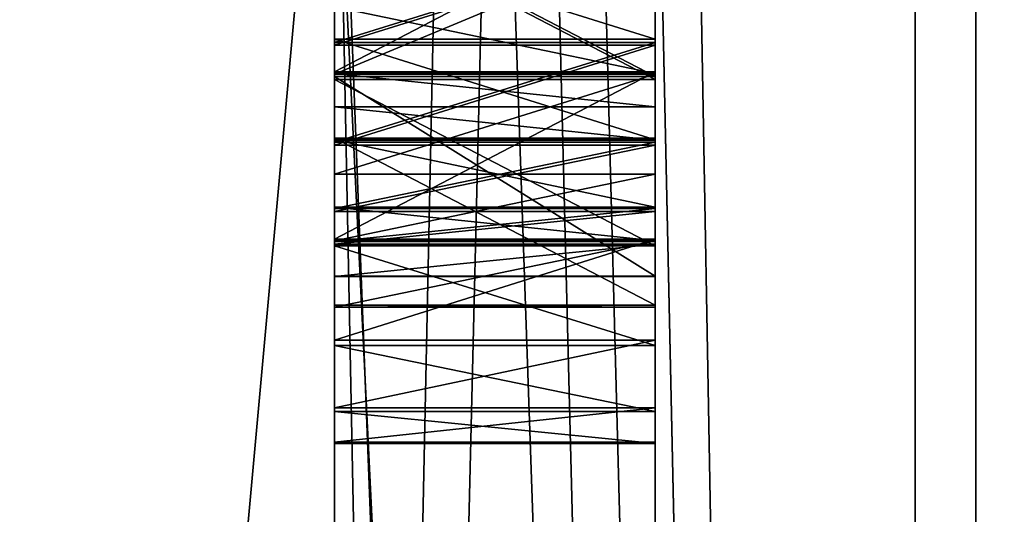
# Model space of a CAD drawing. Header units: millimetres. Extents: x -25 to 71, y -3 to 471.
# Tile 49 of 199: x 40.402 to 40.709, y 49.706 to 49.86. Entities that reach past the tile are written whole.
import ezdxf

# ---------------------------------------------------------------- set-up
doc = ezdxf.new("R2010")
doc.units = ezdxf.units.MM
doc.header["$LTSCALE"] = 65.185185
for name, color, linetype in [('101', 7, 'CONTINUOUS'), ('108', 7, 'CONTINUOUS'), ('109', 7, 'CONTINUOUS'), ('110', 7, 'CONTINUOUS'), ('111', 7, 'CONTINUOUS'), ('112', 7, 'CONTINUOUS'), ('113', 7, 'CONTINUOUS'), ('114', 7, 'CONTINUOUS'), ('117', 7, 'CONTINUOUS'), ('118', 7, 'CONTINUOUS'), ('141', 7, 'CONTINUOUS'), ('142', 7, 'CONTINUOUS'), ('143', 7, 'CONTINUOUS'), ('144', 7, 'CONTINUOUS'), ('145', 7, 'CONTINUOUS'), ('146', 7, 'CONTINUOUS'), ('147', 7, 'CONTINUOUS'), ('148', 7, 'CONTINUOUS'), ('159', 7, 'CONTINUOUS'), ('160', 7, 'CONTINUOUS'), ('161', 7, 'CONTINUOUS'), ('162', 7, 'CONTINUOUS'), ('163', 7, 'CONTINUOUS'), ('164', 7, 'CONTINUOUS'), ('165', 7, 'CONTINUOUS'), ('166', 7, 'CONTINUOUS'), ('167', 7, 'CONTINUOUS'), ('168', 7, 'CONTINUOUS'), ('169', 7, 'CONTINUOUS'), ('184', 7, 'CONTINUOUS'), ('185', 7, 'CONTINUOUS'), ('186', 7, 'CONTINUOUS'), ('187', 7, 'CONTINUOUS'), ('188', 7, 'CONTINUOUS'), ('189', 7, 'CONTINUOUS'), ('190', 7, 'CONTINUOUS'), ('191', 7, 'CONTINUOUS'), ('192', 7, 'CONTINUOUS'), ('313', 7, 'CONTINUOUS'), ('314', 7, 'CONTINUOUS'), ('315', 7, 'CONTINUOUS'), ('316', 7, 'CONTINUOUS'), ('317', 7, 'CONTINUOUS'), ('318', 7, 'CONTINUOUS'), ('319', 7, 'CONTINUOUS'), ('320', 7, 'CONTINUOUS'), ('321', 7, 'CONTINUOUS'), ('322', 7, 'CONTINUOUS'), ('395', 7, 'CONTINUOUS'), ('397', 7, 'CONTINUOUS'), ('4', 7, 'CONTINUOUS'), ('402', 7, 'CONTINUOUS'), ('403', 7, 'CONTINUOUS'), ('7', 7, 'CONTINUOUS'), ('776', 7, 'CONTINUOUS'), ('780', 7, 'CONTINUOUS'), ('781', 7, 'CONTINUOUS')]:
    doc.layers.add(name, color=color, linetype=linetype)

msp = doc.modelspace()

# ---------------------------------------------------------------- linework, layer by layer
at = {"layer": '101', "linetype": 'CONTINUOUS'}
for points in [[(40.5, 50, -21), (40.5, 37.65623, -16.98915), (0, 50, -21), (40.5, 50, -21)], [(0, 50, -21), (40.5, 37.65623, -16.98915), (7.70008, 43.89802, -20.09393), (0, 50, -21)], [(40.5, 50, 21), (0, 50, 21), (7.69988, 43.89818, 20.09397), (40.5, 50, 21)], [(14.34328, 38.63362, 17.65801), (40.5, 50, 21), (7.69988, 43.89818, 20.09397), (14.34328, 38.63362, 17.65801)], [(40.5, 37.65623, 16.98915), (40.5, 50, 21), (14.34328, 38.63362, 17.65801), (40.5, 37.65623, 16.98915)]]:
    msp.add_3dface(points, dxfattribs=at)
at = {"layer": '108', "linetype": 'CONTINUOUS'}
for points in [[(40.68118, 57.03009, -17.19714), (40.68118, 46.24891, -18.19596), (45.61021, 55.40424, -16.63253), (40.68118, 57.03009, -17.19714)], [(45.61021, 55.40424, -16.63253), (40.68118, 46.24891, -18.19596), (45.61021, 44.59576, -16.63253), (45.61021, 55.40424, -16.63253)]]:
    msp.add_3dface(points, dxfattribs=at)
at = {"layer": '109', "linetype": 'CONTINUOUS'}
for points in [[(40.7, 44.71581, -16.26307), (40.7, 55.28419, -16.26307), (45.5433, 44.71581, -16.26307), (40.7, 44.71581, -16.26307)], [(45.5433, 44.71581, -16.26307), (40.7, 55.28419, -16.26307), (45.5433, 55.28419, -16.26307), (45.5433, 44.71581, -16.26307)]]:
    msp.add_3dface(points, dxfattribs=at)
at = {"layer": '110', "linetype": 'CONTINUOUS'}
for points in [[(40.5, 55.22419, 16.07227), (40.5, 50, 16.29282), (40.5, 49.35431, 16.3381), (40.5, 55.22419, 16.07227)], [(40.5, 50.54157, 16.34106), (40.5, 55.22419, 16.07227), (40.5, 49.40637, 16.33962), (40.5, 50.54157, 16.34106)], [(40.5, 55.22419, 16.07227), (40.5, 49.35431, 16.3381), (40.5, 49.40637, 16.33962), (40.5, 55.22419, 16.07227)], [(40.5, 44.77581, -16.07227), (40.5, 50, -16.29282), (40.5, 50.61444, -16.33848), (40.5, 44.77581, -16.07227)], [(40.5, 50.55198, -16.34071), (40.5, 44.77581, -16.07227), (40.5, 50.61444, -16.33848), (40.5, 50.55198, -16.34071)], [(40.5, 49.47925, -16.34176), (40.5, 44.77581, -16.07227), (40.5, 50.55198, -16.34071), (40.5, 49.47925, -16.34176)], [(40.5, 50.31248, -16.34713), (40.5, 49.47925, -16.34176), (40.5, 50.55198, -16.34071), (40.5, 50.31248, -16.34713)], [(40.5, 50.48951, 16.34268), (40.5, 50.54157, 16.34106), (40.5, 49.5209, 16.34298), (40.5, 50.48951, 16.34268)], [(40.5, 49.5209, 16.34298), (40.5, 50.54157, 16.34106), (40.5, 49.40637, 16.33962), (40.5, 49.5209, 16.34298)], [(40.5, 50.29165, 16.34742), (40.5, 50.48951, 16.34268), (40.5, 49.58338, 16.34481), (40.5, 50.29165, 16.34742)], [(40.5, 49.58338, 16.34481), (40.5, 50.48951, 16.34268), (40.5, 49.5209, 16.34298), (40.5, 49.58338, 16.34481)], [(40.5, 49.54172, -16.34391), (40.5, 49.47925, -16.34176), (40.5, 50.31248, -16.34713), (40.5, 49.54172, -16.34391)], [(40.5, 49.54172, -16.34391), (40.5, 50.31248, -16.34713), (40.5, 50.24999, -16.34809), (40.5, 49.54172, -16.34391)], [(40.5, 50.23958, 16.34827), (40.5, 50.29165, 16.34742), (40.5, 49.77083, 16.34953), (40.5, 50.23958, 16.34827)], [(40.5, 49.77083, 16.34953), (40.5, 50.29165, 16.34742), (40.5, 49.58338, 16.34481), (40.5, 49.77083, 16.34953)], [(40.5, 49.89583, -16.34968), (40.5, 49.54172, -16.34391), (40.5, 50.24999, -16.34809), (40.5, 49.89583, -16.34968)], [(40.5, 49.9375, 16.3499), (40.5, 50.23958, 16.34827), (40.5, 49.82292, 16.34965), (40.5, 49.9375, 16.3499)], [(40.5, 49.82292, 16.34965), (40.5, 50.23958, 16.34827), (40.5, 49.77083, 16.34953), (40.5, 49.82292, 16.34965)], [(40.5, 49.78988, -16.70021), (40.5, 49.89421, -16.66883), (40.5, 50.1927, -16.68943), (40.5, 49.78988, -16.70021)], [(40.5, 50.08138, -16.73361), (40.5, 49.78988, -16.70021), (40.5, 50.1927, -16.68943), (40.5, 50.08138, -16.73361)], [(40.5, 50.0293, -16.73335), (40.5, 49.78988, -16.70021), (40.5, 50.08138, -16.73361), (40.5, 50.0293, -16.73335)], [(40.5, 49.80013, -16.73218), (40.5, 49.78988, -16.70021), (40.5, 50.0293, -16.73335), (40.5, 49.80013, -16.73218)], [(40.5, 49.8208, -16.7642), (40.5, 49.80013, -16.73218), (40.5, 50.0293, -16.73335), (40.5, 49.8208, -16.7642)], [(40.5, 50.0083, -16.76515), (40.5, 49.8208, -16.7642), (40.5, 50.0293, -16.73335), (40.5, 50.0083, -16.76515)], [(40.5, 49.85194, -16.78563), (40.5, 49.8208, -16.7642), (40.5, 50.0083, -16.76515), (40.5, 49.85194, -16.78563)], [(40.5, 49.97694, -16.78627), (40.5, 49.85194, -16.78563), (40.5, 50.0083, -16.76515), (40.5, 49.97694, -16.78627)], [(40.5, 50, -16.29282), (40.5, 44.77581, -16.07227), (40.5, 44.96352, -15.49483), (40.5, 50, -16.29282)], [(40.5, 50, -16.9), (40.5, 47.35529, -16.69178), (40.5, 49.46205, -16.84146), (40.5, 50, -16.9)], [(40.5, 50, -16.9), (40.5, 49.46205, -16.84146), (40.5, 49.52452, -16.84361), (40.5, 50, -16.9)], [(40.5, 50, -16.9), (40.5, 49.52452, -16.84361), (40.5, 49.89329, -16.84967), (40.5, 50, -16.9)], [(40.5, 44.77581, 16.07227), (40.5, 50, 16.9), (40.5, 49.42794, 16.67018), (40.5, 44.77581, 16.07227)], [(40.5, 49.84299, 16.69012), (40.5, 50, 16.9), (40.5, 49.88466, 16.69021), (40.5, 49.84299, 16.69012)], [(40.5, 50, 16.9), (40.5, 49.84299, 16.69012), (40.5, 49.55258, 16.68448), (40.5, 50, 16.9)], [(40.5, 49.42794, 16.67018), (40.5, 50, 16.9), (40.5, 49.4901, 16.68265), (40.5, 49.42794, 16.67018)], [(40.5, 49.4901, 16.68265), (40.5, 50, 16.9), (40.5, 49.55258, 16.68448), (40.5, 49.4901, 16.68265)], [(40.5, 44.96352, 15.49483), (40.5, 44.77581, 16.07227), (40.5, 50, 16.29282), (40.5, 44.96352, 15.49483)], [(40.5, 50, 16.29282), (40.5, 44.77581, 16.07227), (40.5, 49.35431, 16.3381), (40.5, 50, 16.29282)], [(40.5, 49.88314, -16.79643), (40.5, 49.85194, -16.78563), (40.5, 49.97694, -16.78627), (40.5, 49.88314, -16.79643)], [(40.5, 49.93693, 16.60522), (40.5, 49.9375, 16.3499), (40.5, 49.82235, 16.60496), (40.5, 49.93693, 16.60522)], [(40.5, 49.82235, 16.60496), (40.5, 49.9375, 16.3499), (40.5, 49.82292, 16.34965), (40.5, 49.82235, 16.60496)], [(40.5, 49.92647, 16.62647), (40.5, 49.93693, 16.60522), (40.5, 49.83272, 16.62626), (40.5, 49.92647, 16.62647)], [(40.5, 49.83272, 16.62626), (40.5, 49.93693, 16.60522), (40.5, 49.82235, 16.60496), (40.5, 49.83272, 16.62626)], [(40.5, 49.91603, 16.63709), (40.5, 49.92647, 16.62647), (40.5, 49.84311, 16.63693), (40.5, 49.91603, 16.63709)], [(40.5, 49.84311, 16.63693), (40.5, 49.92647, 16.62647), (40.5, 49.83272, 16.62626), (40.5, 49.84311, 16.63693)], [(40.5, 49.86392, 16.64761), (40.5, 49.91603, 16.63709), (40.5, 49.84311, 16.63693), (40.5, 49.86392, 16.64761)], [(40.5, 49.8437, -16.36005), (40.5, 49.54172, -16.34391), (40.5, 49.89583, -16.34968), (40.5, 49.8437, -16.36005)], [(40.5, 49.84218, -16.65792), (40.5, 49.89421, -16.66883), (40.5, 49.78988, -16.70021), (40.5, 49.84218, -16.65792)], [(40.5, 49.89329, -16.84967), (40.5, 49.52452, -16.84361), (40.5, 49.84126, -16.83877), (40.5, 49.89329, -16.84967)], [(40.5, 49.79145, -16.3917), (40.5, 49.54172, -16.34391), (40.5, 49.8437, -16.36005), (40.5, 49.79145, -16.3917)], [(40.5, 49.84299, 16.69012), (40.5, 49.81177, 16.67941), (40.5, 49.55258, 16.68448), (40.5, 49.84299, 16.69012)], [(40.5, 49.7799, -16.61505), (40.5, 49.84218, -16.65792), (40.5, 49.77979, -16.63633), (40.5, 49.7799, -16.61505)], [(40.5, 49.77979, -16.63633), (40.5, 49.84218, -16.65792), (40.5, 49.78988, -16.70021), (40.5, 49.77979, -16.63633)], [(40.5, 49.84126, -16.83877), (40.5, 49.52452, -16.84361), (40.5, 49.78934, -16.80659), (40.5, 49.84126, -16.83877)], [(40.5, 49.81177, 16.67941), (40.5, 49.79098, 16.65809), (40.5, 49.62577, 16.67598), (40.5, 49.81177, 16.67941)], [(40.5, 49.55258, 16.68448), (40.5, 49.81177, 16.67941), (40.5, 49.62577, 16.67598), (40.5, 49.55258, 16.68448)], [(40.5, 49.75999, -16.4341), (40.5, 49.54172, -16.34391), (40.5, 49.79145, -16.3917), (40.5, 49.75999, -16.4341)], [(40.5, 49.79098, 16.65809), (40.5, 49.77026, 16.60485), (40.5, 49.66836, 16.6453), (40.5, 49.79098, 16.65809)], [(40.5, 49.62577, 16.67598), (40.5, 49.79098, 16.65809), (40.5, 49.64691, 16.66596), (40.5, 49.62577, 16.67598)], [(40.5, 49.64691, 16.66596), (40.5, 49.79098, 16.65809), (40.5, 49.66836, 16.6453), (40.5, 49.64691, 16.66596)], [(40.5, 49.52452, -16.84361), (40.5, 49.5344, -16.55655), (40.5, 49.78934, -16.80659), (40.5, 49.52452, -16.84361)], [(40.5, 49.78934, -16.80659), (40.5, 49.5344, -16.55655), (40.5, 49.7583, -16.76388), (40.5, 49.78934, -16.80659)], [(40.5, 49.77026, 16.60485), (40.5, 49.77083, 16.34953), (40.5, 49.68002, 16.60307), (40.5, 49.77026, 16.60485)], [(40.5, 49.68002, 16.60307), (40.5, 49.77083, 16.34953), (40.5, 49.62795, 16.60155), (40.5, 49.68002, 16.60307)], [(40.5, 49.62795, 16.60155), (40.5, 49.77083, 16.34953), (40.5, 49.66168, 16.51739), (40.5, 49.62795, 16.60155)], [(40.5, 49.66168, 16.51739), (40.5, 49.77083, 16.34953), (40.5, 49.68376, 16.47547), (40.5, 49.66168, 16.51739)], [(40.5, 49.68376, 16.47547), (40.5, 49.77083, 16.34953), (40.5, 49.68469, 16.44357), (40.5, 49.68376, 16.47547)], [(40.5, 49.68469, 16.44357), (40.5, 49.77083, 16.34953), (40.5, 49.67553, 16.40073), (40.5, 49.68469, 16.44357)], [(40.5, 49.67553, 16.40073), (40.5, 49.77083, 16.34953), (40.5, 49.64522, 16.36791), (40.5, 49.67553, 16.40073)], [(40.5, 49.64522, 16.36791), (40.5, 49.77083, 16.34953), (40.5, 49.62471, 16.35667), (40.5, 49.64522, 16.36791)], [(40.5, 49.62471, 16.35667), (40.5, 49.77083, 16.34953), (40.5, 49.58338, 16.34481), (40.5, 49.62471, 16.35667)], [(40.5, 49.66836, 16.6453), (40.5, 49.77026, 16.60485), (40.5, 49.67939, 16.62434), (40.5, 49.66836, 16.6453)], [(40.5, 49.67939, 16.62434), (40.5, 49.77026, 16.60485), (40.5, 49.68002, 16.60307), (40.5, 49.67939, 16.62434)], [(40.5, 49.73888, -16.48718), (40.5, 49.54172, -16.34391), (40.5, 49.75999, -16.4341), (40.5, 49.73888, -16.48718)], [(40.5, 49.7583, -16.76388), (40.5, 49.5344, -16.55655), (40.5, 49.73774, -16.71058), (40.5, 49.7583, -16.76388)], [(40.5, 49.53659, -16.49276), (40.5, 49.54172, -16.34391), (40.5, 49.73888, -16.48718), (40.5, 49.53659, -16.49276)], [(40.5, 49.6407, -16.49634), (40.5, 49.53659, -16.49276), (40.5, 49.73888, -16.48718), (40.5, 49.6407, -16.49634)], [(40.5, 49.72809, -16.5616), (40.5, 49.6407, -16.49634), (40.5, 49.73888, -16.48718), (40.5, 49.72809, -16.5616)], [(40.5, 49.73774, -16.71058), (40.5, 49.5344, -16.55655), (40.5, 49.72771, -16.63606), (40.5, 49.73774, -16.71058)], [(40.5, 49.6385, -16.56013), (40.5, 49.6407, -16.49634), (40.5, 49.72809, -16.5616), (40.5, 49.6385, -16.56013)], [(40.5, 49.72771, -16.63606), (40.5, 49.6385, -16.56013), (40.5, 49.72809, -16.5616), (40.5, 49.72771, -16.63606)], [(40.5, 49.5344, -16.55655), (40.5, 49.6385, -16.56013), (40.5, 49.72771, -16.63606), (40.5, 49.5344, -16.55655)]]:
    msp.add_3dface(points, dxfattribs=at)
at = {"layer": '111', "linetype": 'CONTINUOUS'}
for points in [[(40.68118, 57.03009, 17.19714), (45.61021, 55.40424, 16.63253), (40.68118, 46.24891, 18.19596), (40.68118, 57.03009, 17.19714)], [(45.61021, 55.40424, 16.63253), (45.61021, 44.59576, 16.63253), (40.68118, 46.24891, 18.19596), (45.61021, 55.40424, 16.63253)]]:
    msp.add_3dface(points, dxfattribs=at)
at = {"layer": '112', "linetype": 'CONTINUOUS'}
for points in [[(40.7, 55.28419, 16.26307), (40.7, 44.71581, 16.26307), (45.5433, 55.28419, 16.26307), (40.7, 55.28419, 16.26307)], [(45.5433, 55.28419, 16.26307), (40.7, 44.71581, 16.26307), (45.5433, 44.71581, 16.26307), (45.5433, 55.28419, 16.26307)]]:
    msp.add_3dface(points, dxfattribs=at)
at = {"layer": '113', "linetype": 'CONTINUOUS'}
for points in [[(40.5, 47.92624, -19.7739), (40.5, 60.65578, -16.78577), (40.71787, 57.15094, -18.7652), (40.5, 47.92624, -19.7739)], [(40.5, 60.65578, 16.78577), (40.5, 47.92624, 19.7739), (40.71787, 57.15094, 18.7652), (40.5, 60.65578, 16.78577)], [(40.5, 47.92624, -19.7739), (40.71787, 57.15094, -18.7652), (40.71787, 45.24081, -19.50945), (40.5, 47.92624, -19.7739)], [(40.5, 47.92624, 19.7739), (40.71787, 45.24081, 19.50945), (40.71787, 57.15094, 18.7652), (40.5, 47.92624, 19.7739)]]:
    msp.add_3dface(points, dxfattribs=at)
at = {"layer": '114', "linetype": 'CONTINUOUS'}
for points in [[(40.5, 56.05461, 17.7748), (40.68118, 57.03009, 17.19714), (40.68118, 46.24891, 18.19596), (40.5, 56.05461, 17.7748)], [(40.5, 49.94311, -18.77761), (40.5, 48.38964, -18.70852), (40.68118, 57.03009, -17.19714), (40.5, 49.94311, -18.77761)], [(40.5, 48.38964, -18.70852), (40.68118, 46.24891, -18.19596), (40.68118, 57.03009, -17.19714), (40.5, 48.38964, -18.70852)], [(40.5, 54.56317, 18.21481), (40.5, 56.05461, 17.7748), (40.68118, 46.24891, 18.19596), (40.5, 54.56317, 18.21481)], [(40.5, 53.04043, 18.52991), (40.5, 54.56317, 18.21481), (40.68118, 46.24891, 18.19596), (40.5, 53.04043, 18.52991)], [(40.5, 51.4969, 18.71794), (40.5, 53.04043, 18.52991), (40.68118, 46.24891, 18.19596), (40.5, 51.4969, 18.71794)], [(40.5, 49.94311, 18.77761), (40.5, 51.4969, 18.71794), (40.68118, 46.24891, 18.19596), (40.5, 49.94311, 18.77761)], [(40.5, 48.38964, 18.70852), (40.5, 49.94311, 18.77761), (40.68118, 46.24891, 18.19596), (40.5, 48.38964, 18.70852)]]:
    msp.add_3dface(points, dxfattribs=at)
at = {"layer": '117', "linetype": 'CONTINUOUS'}
for points in [[(40.7, 55.28419, -16.26307), (40.7, 44.71581, -16.26307), (40.5, 52.64471, -16.69178), (40.7, 55.28419, -16.26307)], [(40.7, 44.71581, -16.26307), (40.5, 50, -16.9), (40.5, 52.64471, -16.69178), (40.7, 44.71581, -16.26307)], [(40.7, 44.71581, -16.26307), (40.5, 47.35529, -16.69178), (40.5, 50, -16.9), (40.7, 44.71581, -16.26307)]]:
    msp.add_3dface(points, dxfattribs=at)
at = {"layer": '118', "linetype": 'CONTINUOUS'}
for points in [[(40.5, 50, 16.9), (40.7, 44.71581, 16.26307), (40.7, 55.28419, 16.26307), (40.5, 50, 16.9)], [(40.5, 50, 16.9), (40.5, 44.77581, 16.07227), (40.7, 44.71581, 16.26307), (40.5, 50, 16.9)]]:
    msp.add_3dface(points, dxfattribs=at)
at = {"layer": '141', "linetype": 'CONTINUOUS'}
for points in [[(40.5, 49.89421, -16.66883), (40.5, 49.84218, -16.65792), (40.6, 49.84218, -16.65792), (40.5, 49.89421, -16.66883)], [(40.6, 49.89421, -16.66883), (40.5, 49.89421, -16.66883), (40.6, 49.84218, -16.65792), (40.6, 49.89421, -16.66883)]]:
    msp.add_3dface(points, dxfattribs=at)
at = {"layer": '142', "linetype": 'CONTINUOUS'}
for points in [[(40.5, 49.84218, -16.65792), (40.5, 49.7799, -16.61505), (40.6, 49.7799, -16.61505), (40.5, 49.84218, -16.65792)], [(40.6, 49.84218, -16.65792), (40.5, 49.84218, -16.65792), (40.6, 49.7799, -16.61505), (40.6, 49.84218, -16.65792)]]:
    msp.add_3dface(points, dxfattribs=at)
at = {"layer": '143', "linetype": 'CONTINUOUS'}
for points in [[(40.5, 49.7799, -16.61505), (40.5, 49.77979, -16.63633), (40.6, 49.77979, -16.63633), (40.5, 49.7799, -16.61505)], [(40.6, 49.7799, -16.61505), (40.5, 49.7799, -16.61505), (40.6, 49.77979, -16.63633), (40.6, 49.7799, -16.61505)]]:
    msp.add_3dface(points, dxfattribs=at)
at = {"layer": '144', "linetype": 'CONTINUOUS'}
for points in [[(40.5, 49.77979, -16.63633), (40.5, 49.78988, -16.70021), (40.6, 49.78988, -16.70021), (40.5, 49.77979, -16.63633)], [(40.6, 49.77979, -16.63633), (40.5, 49.77979, -16.63633), (40.6, 49.78988, -16.70021), (40.6, 49.77979, -16.63633)]]:
    msp.add_3dface(points, dxfattribs=at)
at = {"layer": '145', "linetype": 'CONTINUOUS'}
for points in [[(40.5, 49.78988, -16.70021), (40.5, 49.80013, -16.73218), (40.6, 49.80013, -16.73218), (40.5, 49.78988, -16.70021)], [(40.6, 49.78988, -16.70021), (40.5, 49.78988, -16.70021), (40.6, 49.80013, -16.73218), (40.6, 49.78988, -16.70021)]]:
    msp.add_3dface(points, dxfattribs=at)
at = {"layer": '146', "linetype": 'CONTINUOUS'}
for points in [[(40.5, 49.80013, -16.73218), (40.5, 49.8208, -16.7642), (40.6, 49.8208, -16.7642), (40.5, 49.80013, -16.73218)], [(40.6, 49.80013, -16.73218), (40.5, 49.80013, -16.73218), (40.6, 49.8208, -16.7642), (40.6, 49.80013, -16.73218)]]:
    msp.add_3dface(points, dxfattribs=at)
at = {"layer": '147', "linetype": 'CONTINUOUS'}
for points in [[(40.5, 49.8208, -16.7642), (40.5, 49.85194, -16.78563), (40.6, 49.85194, -16.78563), (40.5, 49.8208, -16.7642)], [(40.6, 49.8208, -16.7642), (40.5, 49.8208, -16.7642), (40.6, 49.85194, -16.78563), (40.6, 49.8208, -16.7642)]]:
    msp.add_3dface(points, dxfattribs=at)
at = {"layer": '148', "linetype": 'CONTINUOUS'}
for points in [[(40.5, 49.85194, -16.78563), (40.5, 49.88314, -16.79643), (40.6, 49.88314, -16.79643), (40.5, 49.85194, -16.78563)], [(40.6, 49.85194, -16.78563), (40.5, 49.85194, -16.78563), (40.6, 49.88314, -16.79643), (40.6, 49.85194, -16.78563)]]:
    msp.add_3dface(points, dxfattribs=at)
at = {"layer": '159', "linetype": 'CONTINUOUS'}
for points in [[(40.5, 49.89329, -16.84967), (40.5, 49.84126, -16.83877), (40.6, 49.84126, -16.83877), (40.5, 49.89329, -16.84967)], [(40.6, 49.89329, -16.84967), (40.5, 49.89329, -16.84967), (40.6, 49.84126, -16.83877), (40.6, 49.89329, -16.84967)]]:
    msp.add_3dface(points, dxfattribs=at)
at = {"layer": '160', "linetype": 'CONTINUOUS'}
for points in [[(40.5, 49.84126, -16.83877), (40.5, 49.78934, -16.80659), (40.6, 49.78934, -16.80659), (40.5, 49.84126, -16.83877)], [(40.6, 49.84126, -16.83877), (40.5, 49.84126, -16.83877), (40.6, 49.78934, -16.80659), (40.6, 49.84126, -16.83877)]]:
    msp.add_3dface(points, dxfattribs=at)
at = {"layer": '161', "linetype": 'CONTINUOUS'}
for points in [[(40.5, 49.78934, -16.80659), (40.5, 49.7583, -16.76388), (40.6, 49.7583, -16.76388), (40.5, 49.78934, -16.80659)], [(40.6, 49.78934, -16.80659), (40.5, 49.78934, -16.80659), (40.6, 49.7583, -16.76388), (40.6, 49.78934, -16.80659)]]:
    msp.add_3dface(points, dxfattribs=at)
at = {"layer": '162', "linetype": 'CONTINUOUS'}
for points in [[(40.5, 49.7583, -16.76388), (40.5, 49.73774, -16.71058), (40.6, 49.73774, -16.71058), (40.5, 49.7583, -16.76388)], [(40.6, 49.7583, -16.76388), (40.5, 49.7583, -16.76388), (40.6, 49.73774, -16.71058), (40.6, 49.7583, -16.76388)]]:
    msp.add_3dface(points, dxfattribs=at)
at = {"layer": '163', "linetype": 'CONTINUOUS'}
for points in [[(40.5, 49.73774, -16.71058), (40.5, 49.72771, -16.63606), (40.6, 49.72771, -16.63606), (40.5, 49.73774, -16.71058)], [(40.6, 49.73774, -16.71058), (40.5, 49.73774, -16.71058), (40.6, 49.72771, -16.63606), (40.6, 49.73774, -16.71058)]]:
    msp.add_3dface(points, dxfattribs=at)
at = {"layer": '164', "linetype": 'CONTINUOUS'}
for points in [[(40.5, 49.72771, -16.63606), (40.5, 49.72809, -16.5616), (40.6, 49.72809, -16.5616), (40.5, 49.72771, -16.63606)], [(40.6, 49.72771, -16.63606), (40.5, 49.72771, -16.63606), (40.6, 49.72809, -16.5616), (40.6, 49.72771, -16.63606)]]:
    msp.add_3dface(points, dxfattribs=at)
at = {"layer": '165', "linetype": 'CONTINUOUS'}
for points in [[(40.5, 49.72809, -16.5616), (40.5, 49.73888, -16.48718), (40.6, 49.73888, -16.48718), (40.5, 49.72809, -16.5616)], [(40.6, 49.72809, -16.5616), (40.5, 49.72809, -16.5616), (40.6, 49.73888, -16.48718), (40.6, 49.72809, -16.5616)]]:
    msp.add_3dface(points, dxfattribs=at)
at = {"layer": '166', "linetype": 'CONTINUOUS'}
for points in [[(40.5, 49.73888, -16.48718), (40.5, 49.75999, -16.4341), (40.6, 49.75999, -16.4341), (40.5, 49.73888, -16.48718)], [(40.6, 49.73888, -16.48718), (40.5, 49.73888, -16.48718), (40.6, 49.75999, -16.4341), (40.6, 49.73888, -16.48718)]]:
    msp.add_3dface(points, dxfattribs=at)
at = {"layer": '167', "linetype": 'CONTINUOUS'}
for points in [[(40.5, 49.75999, -16.4341), (40.5, 49.79145, -16.3917), (40.6, 49.79145, -16.3917), (40.5, 49.75999, -16.4341)], [(40.6, 49.75999, -16.4341), (40.5, 49.75999, -16.4341), (40.6, 49.79145, -16.3917), (40.6, 49.75999, -16.4341)]]:
    msp.add_3dface(points, dxfattribs=at)
at = {"layer": '168', "linetype": 'CONTINUOUS'}
for points in [[(40.5, 49.79145, -16.3917), (40.5, 49.8437, -16.36005), (40.6, 49.8437, -16.36005), (40.5, 49.79145, -16.3917)], [(40.6, 49.79145, -16.3917), (40.5, 49.79145, -16.3917), (40.6, 49.8437, -16.36005), (40.6, 49.79145, -16.3917)]]:
    msp.add_3dface(points, dxfattribs=at)
at = {"layer": '169', "linetype": 'CONTINUOUS'}
for points in [[(40.5, 49.8437, -16.36005), (40.5, 49.89583, -16.34968), (40.6, 49.89583, -16.34968), (40.5, 49.8437, -16.36005)], [(40.6, 49.8437, -16.36005), (40.5, 49.8437, -16.36005), (40.6, 49.89583, -16.34968), (40.6, 49.8437, -16.36005)]]:
    msp.add_3dface(points, dxfattribs=at)
at = {"layer": '184', "linetype": 'CONTINUOUS'}
for points in [[(40.6, 49.88515, -16.40282), (40.5, 49.88515, -16.40282), (40.6, 49.85384, -16.4133), (40.6, 49.88515, -16.40282)], [(40.6, 49.85384, -16.4133), (40.5, 49.88515, -16.40282), (40.5, 49.85384, -16.4133), (40.6, 49.85384, -16.4133)]]:
    msp.add_3dface(points, dxfattribs=at)
at = {"layer": '185', "linetype": 'CONTINUOUS'}
for points in [[(40.6, 49.85384, -16.4133), (40.5, 49.85384, -16.4133), (40.6, 49.82248, -16.43442), (40.6, 49.85384, -16.4133)], [(40.6, 49.82248, -16.43442), (40.5, 49.85384, -16.4133), (40.5, 49.82248, -16.43442), (40.6, 49.82248, -16.43442)]]:
    msp.add_3dface(points, dxfattribs=at)
at = {"layer": '186', "linetype": 'CONTINUOUS'}
for points in [[(40.6, 49.82248, -16.43442), (40.5, 49.82248, -16.43442), (40.6, 49.80149, -16.46622), (40.6, 49.82248, -16.43442)], [(40.6, 49.80149, -16.46622), (40.5, 49.82248, -16.43442), (40.5, 49.80149, -16.46622), (40.6, 49.80149, -16.46622)]]:
    msp.add_3dface(points, dxfattribs=at)
at = {"layer": '187', "linetype": 'CONTINUOUS'}
for points in [[(40.6, 49.80149, -16.46622), (40.5, 49.80149, -16.46622), (40.6, 49.79091, -16.49808), (40.6, 49.80149, -16.46622)], [(40.6, 49.79091, -16.49808), (40.5, 49.80149, -16.46622), (40.5, 49.79091, -16.49808), (40.6, 49.79091, -16.49808)]]:
    msp.add_3dface(points, dxfattribs=at)
at = {"layer": '188', "linetype": 'CONTINUOUS'}
for points in [[(40.6, 49.79091, -16.49808), (40.5, 49.79091, -16.49808), (40.6, 49.79075, -16.53), (40.6, 49.79091, -16.49808)], [(40.6, 49.79075, -16.53), (40.5, 49.79091, -16.49808), (40.5, 49.79075, -16.53), (40.6, 49.79075, -16.53)]]:
    msp.add_3dface(points, dxfattribs=at)
at = {"layer": '189', "linetype": 'CONTINUOUS'}
for points in [[(40.6, 49.79075, -16.53), (40.5, 49.79075, -16.53), (40.6, 49.801, -16.56197), (40.6, 49.79075, -16.53)], [(40.6, 49.801, -16.56197), (40.5, 49.79075, -16.53), (40.5, 49.801, -16.56197), (40.6, 49.801, -16.56197)]]:
    msp.add_3dface(points, dxfattribs=at)
at = {"layer": '190', "linetype": 'CONTINUOUS'}
for points in [[(40.6, 49.801, -16.56197), (40.5, 49.801, -16.56197), (40.6, 49.82173, -16.58335), (40.6, 49.801, -16.56197)], [(40.6, 49.82173, -16.58335), (40.5, 49.801, -16.56197), (40.5, 49.82173, -16.58335), (40.6, 49.82173, -16.58335)]]:
    msp.add_3dface(points, dxfattribs=at)
at = {"layer": '191', "linetype": 'CONTINUOUS'}
for points in [[(40.6, 49.82173, -16.58335), (40.5, 49.82173, -16.58335), (40.6, 49.85287, -16.60478), (40.6, 49.82173, -16.58335)], [(40.6, 49.85287, -16.60478), (40.5, 49.82173, -16.58335), (40.5, 49.85287, -16.60478), (40.6, 49.85287, -16.60478)]]:
    msp.add_3dface(points, dxfattribs=at)
at = {"layer": '192', "linetype": 'CONTINUOUS'}
for points in [[(40.6, 49.85287, -16.60478), (40.5, 49.85287, -16.60478), (40.6, 49.88406, -16.61558), (40.6, 49.85287, -16.60478)], [(40.6, 49.88406, -16.61558), (40.5, 49.85287, -16.60478), (40.5, 49.88406, -16.61558), (40.6, 49.88406, -16.61558)]]:
    msp.add_3dface(points, dxfattribs=at)
at = {"layer": '313', "linetype": 'CONTINUOUS'}
for points in [[(40.5, 49.86392, 16.64761), (40.5, 49.84311, 16.63693), (40.6, 49.84311, 16.63693), (40.5, 49.86392, 16.64761)], [(40.6, 49.86392, 16.64761), (40.5, 49.86392, 16.64761), (40.6, 49.84311, 16.63693), (40.6, 49.86392, 16.64761)]]:
    msp.add_3dface(points, dxfattribs=at)
at = {"layer": '314', "linetype": 'CONTINUOUS'}
for points in [[(40.5, 49.84311, 16.63693), (40.5, 49.83272, 16.62626), (40.6, 49.83272, 16.62626), (40.5, 49.84311, 16.63693)], [(40.6, 49.84311, 16.63693), (40.5, 49.84311, 16.63693), (40.6, 49.83272, 16.62626), (40.6, 49.84311, 16.63693)]]:
    msp.add_3dface(points, dxfattribs=at)
at = {"layer": '315', "linetype": 'CONTINUOUS'}
for points in [[(40.5, 49.83272, 16.62626), (40.5, 49.82235, 16.60496), (40.6, 49.82235, 16.60496), (40.5, 49.83272, 16.62626)], [(40.6, 49.83272, 16.62626), (40.5, 49.83272, 16.62626), (40.6, 49.82235, 16.60496), (40.6, 49.83272, 16.62626)]]:
    msp.add_3dface(points, dxfattribs=at)
at = {"layer": '316', "linetype": 'CONTINUOUS'}
for points in [[(40.5, 49.82235, 16.60496), (40.5, 49.82292, 16.34965), (40.6, 49.82235, 16.60496), (40.5, 49.82235, 16.60496)], [(40.6, 49.82235, 16.60496), (40.5, 49.82292, 16.34965), (40.6, 49.82292, 16.34965), (40.6, 49.82235, 16.60496)]]:
    msp.add_3dface(points, dxfattribs=at)
at = {"layer": '317', "linetype": 'CONTINUOUS'}
for points in [[(40.5, 49.82292, 16.34965), (40.5, 49.77083, 16.34953), (40.6, 49.77083, 16.34953), (40.5, 49.82292, 16.34965)], [(40.6, 49.82292, 16.34965), (40.5, 49.82292, 16.34965), (40.6, 49.77083, 16.34953), (40.6, 49.82292, 16.34965)]]:
    msp.add_3dface(points, dxfattribs=at)
at = {"layer": '318', "linetype": 'CONTINUOUS'}
for points in [[(40.5, 49.77083, 16.34953), (40.5, 49.77026, 16.60485), (40.6, 49.77083, 16.34953), (40.5, 49.77083, 16.34953)], [(40.6, 49.77083, 16.34953), (40.5, 49.77026, 16.60485), (40.6, 49.77026, 16.60485), (40.6, 49.77083, 16.34953)]]:
    msp.add_3dface(points, dxfattribs=at)
at = {"layer": '319', "linetype": 'CONTINUOUS'}
for points in [[(40.5, 49.77026, 16.60485), (40.5, 49.79098, 16.65809), (40.6, 49.79098, 16.65809), (40.5, 49.77026, 16.60485)], [(40.6, 49.77026, 16.60485), (40.5, 49.77026, 16.60485), (40.6, 49.79098, 16.65809), (40.6, 49.77026, 16.60485)]]:
    msp.add_3dface(points, dxfattribs=at)
at = {"layer": '320', "linetype": 'CONTINUOUS'}
for points in [[(40.5, 49.79098, 16.65809), (40.5, 49.81177, 16.67941), (40.6, 49.81177, 16.67941), (40.5, 49.79098, 16.65809)], [(40.6, 49.79098, 16.65809), (40.5, 49.79098, 16.65809), (40.6, 49.81177, 16.67941), (40.6, 49.79098, 16.65809)]]:
    msp.add_3dface(points, dxfattribs=at)
at = {"layer": '321', "linetype": 'CONTINUOUS'}
for points in [[(40.5, 49.81177, 16.67941), (40.5, 49.84299, 16.69012), (40.6, 49.84299, 16.69012), (40.5, 49.81177, 16.67941)], [(40.6, 49.81177, 16.67941), (40.5, 49.81177, 16.67941), (40.6, 49.84299, 16.69012), (40.6, 49.81177, 16.67941)]]:
    msp.add_3dface(points, dxfattribs=at)
at = {"layer": '322', "linetype": 'CONTINUOUS'}
for points in [[(40.5, 49.84299, 16.69012), (40.5, 49.88466, 16.69021), (40.6, 49.88466, 16.69021), (40.5, 49.84299, 16.69012)], [(40.6, 49.84299, 16.69012), (40.5, 49.84299, 16.69012), (40.6, 49.88466, 16.69021), (40.6, 49.84299, 16.69012)]]:
    msp.add_3dface(points, dxfattribs=at)
at = {"layer": '395', "linetype": 'CONTINUOUS'}
for points in [[(40.6, 45.01876, -15.33067), (41.45359, 54.82895, -14.86197), (40.6, 54.98124, -15.33067), (40.6, 45.01876, -15.33067)], [(41.45359, 45.17105, -14.86197), (41.45359, 54.82895, -14.86197), (40.6, 45.01876, -15.33067), (41.45359, 45.17105, -14.86197)]]:
    msp.add_3dface(points, dxfattribs=at)
at = {"layer": '397', "linetype": 'CONTINUOUS'}
for points in [[(41.45359, 54.82895, 14.86197), (41.45359, 45.17105, 14.86197), (40.6, 54.98124, 15.33067), (41.45359, 54.82895, 14.86197)], [(40.6, 54.98124, 15.33067), (41.45359, 45.17105, 14.86197), (40.6, 45.01876, 15.33067), (40.6, 54.98124, 15.33067)]]:
    msp.add_3dface(points, dxfattribs=at)
at = {"layer": '4', "color": 7, "linetype": 'CONTINUOUS', "true_color": 0x0833a0}
for points in [[(40.5, 47.92624, -19.7739), (40.5, 50, -21), (40.5, 60.65578, -16.78577), (40.5, 47.92624, -19.7739)], [(40.5, 60.65578, 16.78577), (40.5, 50, 21), (40.5, 47.92624, 19.7739), (40.5, 60.65578, 16.78577)], [(40.5, 47.06664, 18.51913), (40.5, 50, 18.75), (40.5, 48.38964, 18.70852), (40.5, 47.06664, 18.51913)], [(40.5, 48.38964, 18.70852), (40.5, 50, 18.75), (40.5, 49.94311, 18.77761), (40.5, 48.38964, 18.70852)], [(40.5, 50, -18.75), (40.5, 38.97891, -15.16898), (40.5, 49.94311, -18.77761), (40.5, 50, -18.75)], [(40.5, 37.65623, -16.98915), (40.5, 50, -21), (40.5, 47.92624, -19.7739), (40.5, 37.65623, -16.98915)], [(40.5, 50, 21), (40.5, 37.65623, 16.98915), (40.5, 47.92624, 19.7739), (40.5, 50, 21)], [(40.5, 49.94311, -18.77761), (40.5, 38.97891, -15.16898), (40.5, 48.38964, -18.70852), (40.5, 49.94311, -18.77761)]]:
    msp.add_3dface(points, dxfattribs=at)
at = {"layer": '402', "linetype": 'CONTINUOUS'}
for points in [[(40.5, 50, -16.29282), (40.6, 45.01876, -15.33067), (40.6, 54.98124, -15.33067), (40.5, 50, -16.29282)], [(40.5, 50, -16.29282), (40.5, 44.96352, -15.49483), (40.6, 45.01876, -15.33067), (40.5, 50, -16.29282)]]:
    msp.add_3dface(points, dxfattribs=at)
at = {"layer": '403', "linetype": 'CONTINUOUS'}
for points in [[(40.5, 50, 16.29282), (40.6, 54.98124, 15.33067), (40.6, 45.01876, 15.33067), (40.5, 50, 16.29282)], [(40.5, 44.96352, 15.49483), (40.5, 50, 16.29282), (40.6, 45.01876, 15.33067), (40.5, 44.96352, 15.49483)]]:
    msp.add_3dface(points, dxfattribs=at)
at = {"layer": '7', "color": 7, "linetype": 'CONTINUOUS', "true_color": 0x0833a0}
for points in [[(39.5, 50, 18.75), (40.5, 50, 18.75), (40.5, 47.06664, 18.51913), (39.5, 50, 18.75)], [(39.5, 50, 18.75), (40.5, 47.06664, 18.51913), (40.5, 44.20559, 17.83219), (39.5, 50, 18.75)], [(39.5, 50, 18.75), (40.5, 44.20559, 17.83219), (40.5, 41.48734, 16.7062), (39.5, 50, 18.75)], [(39.5, 50, 18.75), (40.5, 41.48734, 16.7062), (40.5, 38.97891, 15.16898), (39.5, 50, 18.75)], [(39.5, 50, 18.75), (40.5, 38.97891, 15.16898), (39.5, 38.97888, 15.16896), (39.5, 50, 18.75)], [(40.5, 50, -18.75), (39.5, 50, -18.75), (39.5, 38.97888, -15.16896), (40.5, 50, -18.75)], [(40.5, 38.97891, -15.16898), (40.5, 50, -18.75), (39.5, 38.97888, -15.16896), (40.5, 38.97891, -15.16898)]]:
    msp.add_3dface(points, dxfattribs=at)
at = {"layer": '776', "linetype": 'CONTINUOUS'}
for points in [[(40.5, 49.85384, -16.4133), (40.5, 49.88515, -16.40282), (40.5, 49.88406, -16.61558), (40.5, 49.85384, -16.4133)], [(40.5, 49.85287, -16.60478), (40.5, 49.85384, -16.4133), (40.5, 49.88406, -16.61558), (40.5, 49.85287, -16.60478)], [(40.5, 49.82248, -16.43442), (40.5, 49.85384, -16.4133), (40.5, 49.85287, -16.60478), (40.5, 49.82248, -16.43442)], [(40.5, 49.82173, -16.58335), (40.5, 49.82248, -16.43442), (40.5, 49.85287, -16.60478), (40.5, 49.82173, -16.58335)], [(40.5, 49.80149, -16.46622), (40.5, 49.82248, -16.43442), (40.5, 49.82173, -16.58335), (40.5, 49.80149, -16.46622)], [(40.5, 49.801, -16.56197), (40.5, 49.80149, -16.46622), (40.5, 49.82173, -16.58335), (40.5, 49.801, -16.56197)], [(40.5, 49.79091, -16.49808), (40.5, 49.80149, -16.46622), (40.5, 49.801, -16.56197), (40.5, 49.79091, -16.49808)], [(40.5, 49.79075, -16.53), (40.5, 49.79091, -16.49808), (40.5, 49.801, -16.56197), (40.5, 49.79075, -16.53)]]:
    msp.add_3dface(points, dxfattribs=at)
at = {"layer": '780', "linetype": 'CONTINUOUS'}
for points in [[(40.6, 49.79145, -16.3917), (40.6, 49.99995, -16.36085), (40.6, 50.05187, -16.39303), (40.6, 49.79145, -16.3917)], [(40.6, 49.79145, -16.3917), (40.6, 50.05187, -16.39303), (40.6, 49.88515, -16.40282), (40.6, 49.79145, -16.3917)], [(40.6, 50.05067, -16.62707), (40.6, 49.99843, -16.65872), (40.6, 49.84218, -16.65792), (40.6, 50.05067, -16.62707)], [(40.6, 50.05067, -16.62707), (40.6, 49.84218, -16.65792), (40.6, 49.7799, -16.61505), (40.6, 50.05067, -16.62707)], [(40.6, 50.05067, -16.62707), (40.6, 49.7799, -16.61505), (40.6, 49.88406, -16.61558), (40.6, 50.05067, -16.62707)], [(40.6, 49.94564, -16.79675), (40.6, 50.03933, -16.80787), (40.6, 49.78934, -16.80659), (40.6, 49.94564, -16.79675)], [(40.6, 50.03933, -16.80787), (40.6, 49.98709, -16.83951), (40.6, 49.84126, -16.83877), (40.6, 50.03933, -16.80787)], [(40.6, 50.03933, -16.80787), (40.6, 49.84126, -16.83877), (40.6, 49.78934, -16.80659), (40.6, 50.03933, -16.80787)], [(40.6, 49.79145, -16.3917), (40.6, 49.8437, -16.36005), (40.6, 49.99995, -16.36085), (40.6, 49.79145, -16.3917)], [(40.6, 49.8437, -16.36005), (40.6, 49.94792, -16.34995), (40.6, 49.99995, -16.36085), (40.6, 49.8437, -16.36005)], [(40.6, 49.99843, -16.65872), (40.6, 49.89421, -16.66883), (40.6, 49.84218, -16.65792), (40.6, 49.99843, -16.65872)], [(40.6, 49.98709, -16.83951), (40.6, 49.89329, -16.84967), (40.6, 49.84126, -16.83877), (40.6, 49.98709, -16.83951)], [(40.6, 49.8437, -16.36005), (40.6, 49.89583, -16.34968), (40.6, 49.94792, -16.34995), (40.6, 49.8437, -16.36005)], [(40.6, 49.88314, -16.79643), (40.6, 49.94564, -16.79675), (40.6, 49.78934, -16.80659), (40.6, 49.88314, -16.79643)], [(40.6, 49.79145, -16.3917), (40.6, 49.88515, -16.40282), (40.6, 49.85384, -16.4133), (40.6, 49.79145, -16.3917)], [(40.6, 49.7799, -16.61505), (40.6, 49.85287, -16.60478), (40.6, 49.88406, -16.61558), (40.6, 49.7799, -16.61505)], [(40.6, 49.85194, -16.78563), (40.6, 49.88314, -16.79643), (40.6, 49.7583, -16.76388), (40.6, 49.85194, -16.78563)], [(40.6, 49.88314, -16.79643), (40.6, 49.78934, -16.80659), (40.6, 49.7583, -16.76388), (40.6, 49.88314, -16.79643)], [(40.6, 49.75999, -16.4341), (40.6, 49.79145, -16.3917), (40.6, 49.85384, -16.4133), (40.6, 49.75999, -16.4341)], [(40.6, 49.75999, -16.4341), (40.6, 49.85384, -16.4133), (40.6, 49.82248, -16.43442), (40.6, 49.75999, -16.4341)], [(40.6, 49.7799, -16.61505), (40.6, 49.72809, -16.5616), (40.6, 49.85287, -16.60478), (40.6, 49.7799, -16.61505)], [(40.6, 49.72809, -16.5616), (40.6, 49.82173, -16.58335), (40.6, 49.85287, -16.60478), (40.6, 49.72809, -16.5616)], [(40.6, 49.8208, -16.7642), (40.6, 49.85194, -16.78563), (40.6, 49.7583, -16.76388), (40.6, 49.8208, -16.7642)], [(40.6, 49.75999, -16.4341), (40.6, 49.82248, -16.43442), (40.6, 49.80149, -16.46622), (40.6, 49.75999, -16.4341)], [(40.6, 49.72809, -16.5616), (40.6, 49.801, -16.56197), (40.6, 49.82173, -16.58335), (40.6, 49.72809, -16.5616)], [(40.6, 49.80013, -16.73218), (40.6, 49.8208, -16.7642), (40.6, 49.7583, -16.76388), (40.6, 49.80013, -16.73218)], [(40.6, 49.73888, -16.48718), (40.6, 49.75999, -16.4341), (40.6, 49.80149, -16.46622), (40.6, 49.73888, -16.48718)], [(40.6, 49.73888, -16.48718), (40.6, 49.80149, -16.46622), (40.6, 49.79091, -16.49808), (40.6, 49.73888, -16.48718)], [(40.6, 49.72809, -16.5616), (40.6, 49.79075, -16.53), (40.6, 49.801, -16.56197), (40.6, 49.72809, -16.5616)], [(40.6, 49.78988, -16.70021), (40.6, 49.80013, -16.73218), (40.6, 49.73774, -16.71058), (40.6, 49.78988, -16.70021)], [(40.6, 49.80013, -16.73218), (40.6, 49.7583, -16.76388), (40.6, 49.73774, -16.71058), (40.6, 49.80013, -16.73218)], [(40.6, 49.73888, -16.48718), (40.6, 49.79091, -16.49808), (40.6, 49.79075, -16.53), (40.6, 49.73888, -16.48718)], [(40.6, 49.72809, -16.5616), (40.6, 49.73888, -16.48718), (40.6, 49.79075, -16.53), (40.6, 49.72809, -16.5616)], [(40.6, 49.77979, -16.63633), (40.6, 49.78988, -16.70021), (40.6, 49.72771, -16.63606), (40.6, 49.77979, -16.63633)], [(40.6, 49.78988, -16.70021), (40.6, 49.73774, -16.71058), (40.6, 49.72771, -16.63606), (40.6, 49.78988, -16.70021)], [(40.6, 49.7799, -16.61505), (40.6, 49.77979, -16.63633), (40.6, 49.72771, -16.63606), (40.6, 49.7799, -16.61505)], [(40.6, 49.7799, -16.61505), (40.6, 49.72771, -16.63606), (40.6, 49.72809, -16.5616), (40.6, 49.7799, -16.61505)]]:
    msp.add_3dface(points, dxfattribs=at)
at = {"layer": '781', "linetype": 'CONTINUOUS'}
for points in [[(40.6, 49.86392, 16.64761), (40.6, 49.84311, 16.63693), (40.6, 49.88466, 16.69021), (40.6, 49.86392, 16.64761)], [(40.6, 49.84311, 16.63693), (40.6, 49.84299, 16.69012), (40.6, 49.88466, 16.69021), (40.6, 49.84311, 16.63693)], [(40.6, 49.84311, 16.63693), (40.6, 49.83272, 16.62626), (40.6, 49.84299, 16.69012), (40.6, 49.84311, 16.63693)], [(40.6, 49.83272, 16.62626), (40.6, 49.82235, 16.60496), (40.6, 49.84299, 16.69012), (40.6, 49.83272, 16.62626)], [(40.6, 49.82235, 16.60496), (40.6, 49.81177, 16.67941), (40.6, 49.84299, 16.69012), (40.6, 49.82235, 16.60496)], [(40.6, 49.82235, 16.60496), (40.6, 49.82292, 16.34965), (40.6, 49.77083, 16.34953), (40.6, 49.82235, 16.60496)], [(40.6, 49.82235, 16.60496), (40.6, 49.77083, 16.34953), (40.6, 49.81177, 16.67941), (40.6, 49.82235, 16.60496)], [(40.6, 49.77083, 16.34953), (40.6, 49.79098, 16.65809), (40.6, 49.81177, 16.67941), (40.6, 49.77083, 16.34953)], [(40.6, 49.77083, 16.34953), (40.6, 49.77026, 16.60485), (40.6, 49.79098, 16.65809), (40.6, 49.77083, 16.34953)]]:
    msp.add_3dface(points, dxfattribs=at)

doc.saveas('drawing.dxf')
